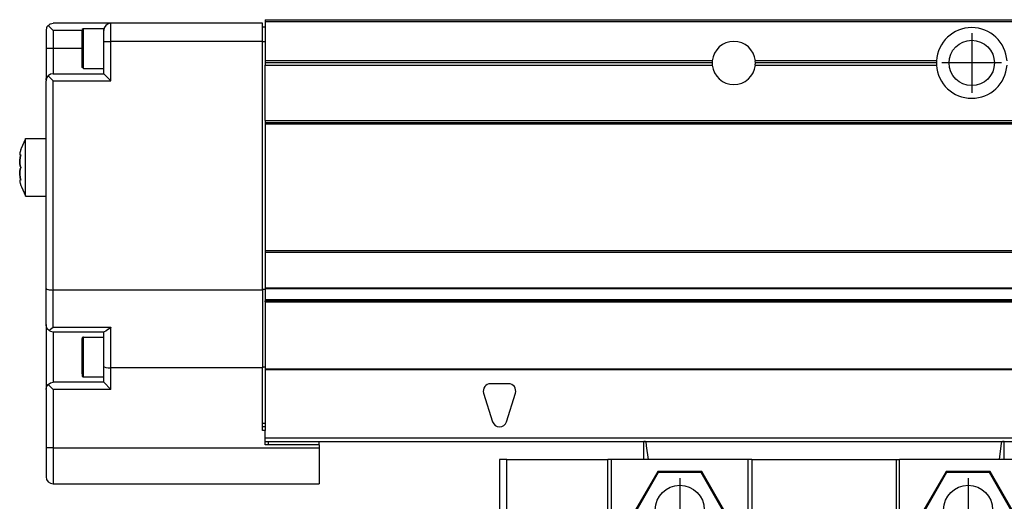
# Model space of a CAD drawing. Header units: inches. Extents: x -381 to 29822, y -418 to 176.
# Tile 15 of 49: x 621 to 758, y -56 to 10. Entities that reach past the tile are written whole.
import ezdxf

# ---------------------------------------------------------------- set-up
doc = ezdxf.new("R2010")
doc.units = ezdxf.units.IN
doc.linetypes.add('DOT_CENTER', pattern=[14, 12, -1, 0, -1])
doc.layers.add('1', color=7, linetype='Continuous')

# ---------------------------------------------------------------- blocks, each defined once
blk = doc.blocks.new('CABEZA__17', base_point=(687.68, -75.97))
at = {"color": 7, "linetype": 'Continuous'}
for p, q in [((707.68, -48.67), (707.68, -48.03)), ((707.68, -50.53), (707.68, -48.67)), ((707.7, -48.03), (707.69, -48.03)), ((707.77, -48.04), (707.7, -48.03)), ((707.85, -48.04), (707.77, -48.04)), ((707.88, -48.03), (707.85, -48.04)), ((707.92, -48.03), (707.88, -48.03)), ((708.08, -48.67), (708, -48.03)), ((708.33, -50.53), (708.08, -48.67)), ((757.03, -50.53), (757.27, -48.67)), ((757.27, -48.67), (757.35, -48.03)), ((757.48, -48.03), (757.43, -48.03)), ((757.5, -48.04), (757.48, -48.03)), ((757.66, -48.03), (757.5, -48.04)), ((757.67, -48.03), (757.66, -48.03)), ((757.68, -48.67), (757.68, -48.03)), ((757.68, -50.53), (757.68, -48.67)), ((687.68, -50.53), (687.68, -61.37)), ((688.68, -50.53), (687.68, -50.53)), ((688.68, -61.37), (688.68, -50.53)), ((688.68, -50.53), (702.68, -50.53)), ((702.68, -66.17), (702.68, -50.53)), ((703.18, -50.53), (702.68, -50.53)), ((703.18, -50.53), (703.18, -66.17)), ((722.18, -50.53), (703.18, -50.53)), ((722.18, -66.17), (722.18, -50.53)), ((722.68, -50.53), (722.18, -50.53)), ((722.68, -50.53), (722.68, -66.17)), ((722.68, -50.53), (742.68, -50.53)), ((742.68, -50.53), (742.68, -66.17)), ((742.68, -50.53), (743.18, -50.53)), ((743.18, -66.17), (743.18, -50.53)), ((762.18, -50.53), (743.18, -50.53)), ((762.18, -50.53), (762.18, -66.17)), ((762.68, -50.53), (762.18, -50.53)), ((762.68, -66.17), (762.68, -50.53)), ((762.68, -50.53), (776.68, -50.53)), ((776.68, -61.37), (776.68, -50.53)), ((776.68, -50.53), (777.68, -50.53)), ((777.68, -50.53), (777.68, -61.37)), ((709.62, -52.22), (706.55, -57.52)), ((709.7, -52.37), (706.73, -57.52)), ((715.74, -52.22), (709.62, -52.22)), ((709.7, -52.37), (709.62, -52.22)), ((715.65, -52.37), (709.7, -52.37)), ((715.65, -52.37), (715.74, -52.22)), ((718.62, -57.52), (715.65, -52.37)), ((718.8, -57.52), (715.74, -52.22)), ((749.62, -52.22), (746.55, -57.52)), ((749.7, -52.37), (746.73, -57.52)), ((755.74, -52.22), (749.62, -52.22)), ((749.7, -52.37), (749.62, -52.22)), ((755.65, -52.37), (749.7, -52.37)), ((755.65, -52.37), (755.74, -52.22)), ((758.62, -57.52), (755.65, -52.37)), ((758.8, -57.52), (755.74, -52.22)), ((709.62, -62.83), (706.55, -57.52)), ((706.73, -57.52), (706.55, -57.52)), ((709.7, -62.67), (706.73, -57.52)), ((718.62, -57.52), (715.65, -62.67)), ((718.8, -57.52), (715.74, -62.83)), ((718.62, -57.52), (718.8, -57.52)), ((746.73, -57.52), (746.55, -57.52)), ((746.55, -57.52), (749.62, -62.83)), ((746.73, -57.52), (749.7, -62.67)), ((755.65, -62.67), (758.62, -57.52)), ((755.74, -62.83), (758.8, -57.52)), ((758.62, -57.52), (758.8, -57.52)), ((687.68, -75.47), (687.68, -61.37)), ((687.68, -61.37), (688.68, -61.37)), ((688.68, -61.37), (688.68, -75.47)), ((688.68, -61.37), (698.43, -61.37)), ((698.93, -61.87), (698.43, -61.37)), ((698.93, -61.37), (698.43, -61.37)), ((698.93, -66.17), (698.93, -61.37)), ((766.43, -61.37), (766.43, -61.87)), ((766.93, -61.37), (766.43, -61.87)), ((766.93, -61.37), (766.43, -61.37)), ((780.68, -61.37), (766.93, -61.37)), ((780.68, -75.47), (780.68, -61.37)), ((780.68, -61.37), (781.68, -61.37)), ((781.68, -75.47), (781.68, -61.37)), ((791.42, -61.37), (781.68, -61.37)), ((791.42, -75.47), (791.42, -61.37)), ((698.93, -61.87), (698.93, -66.17)), ((709.62, -62.83), (709.7, -62.67)), ((715.65, -62.67), (709.7, -62.67)), ((715.74, -62.83), (715.65, -62.67)), ((749.7, -62.67), (749.62, -62.83)), ((749.7, -62.67), (755.65, -62.67)), ((755.65, -62.67), (755.74, -62.83)), ((766.43, -61.87), (766.43, -66.17)), ((715.74, -62.83), (709.62, -62.83)), ((749.62, -62.83), (755.74, -62.83)), ((698.93, -66.17), (702.93, -66.17)), ((703.18, -66.17), (702.93, -66.17)), ((722.18, -66.17), (703.18, -66.17)), ((722.43, -66.17), (722.18, -66.17)), ((722.43, -66.17), (742.93, -66.17)), ((743.18, -66.17), (742.93, -66.17)), ((762.18, -66.17), (743.18, -66.17)), ((762.43, -66.17), (762.18, -66.17)), ((762.43, -66.17), (766.43, -66.17)), ((700.68, -75.47), (700.68, -75.07)), ((700.68, -75.07), (764.68, -75.07)), ((764.68, -75.07), (764.68, -75.47)), ((687.68, -75.47), (688.18, -75.97)), ((688.18, -75.97), (688.68, -75.47)), ((700.68, -75.97), (688.18, -75.97)), ((688.68, -75.47), (700.68, -75.47)), ((700.68, -75.97), (700.68, -75.47)), ((764.68, -75.57), (700.68, -75.57)), ((764.68, -75.47), (780.68, -75.47)), ((764.68, -75.47), (764.68, -75.97)), ((764.68, -75.97), (781.18, -75.97)), ((780.68, -75.47), (781.18, -75.97)), ((781.68, -75.47), (781.18, -75.97)), ((781.18, -75.97), (790.92, -75.97)), ((781.68, -75.47), (791.42, -75.47)), ((791.42, -75.47), (790.92, -75.97))]:
    blk.add_line(p, q, dxfattribs=at)
for centre in [(712.68, -57.52), (752.68, -57.52)]:
    blk.add_circle(centre, 3.4, dxfattribs=at)
at = {"layer": '1', "color": 2, "linetype": 'DOT_CENTER'}
for p, q in [((712.68, -53.12), (712.68, -61.92)), ((752.68, -53.12), (752.68, -61.92)), ((717.08, -57.52), (708.28, -57.52)), ((757.08, -57.52), (748.28, -57.52))]:
    blk.add_line(p, q, dxfattribs=at)
blk = doc.blocks.new('Modulo_izq__K___37', base_point=(621.12, -53.93))
at = {"color": 7, "linetype": 'Continuous'}
for p, q in [((625.03, 9.64), (624.91, 9.47)), ((625.07, 9.68), (625.03, 9.64)), ((625.07, 9.68), (625.19, 9.78)), ((625.78, 8.97), (625.07, 9.68)), ((625.19, 9.78), (625.37, 9.89)), ((625.37, 9.89), (625.39, 9.9)), ((625.39, 9.9), (625.57, 9.95)), ((625.57, 9.95), (625.78, 9.97)), ((633.78, 9.97), (625.78, 9.97)), ((654.78, 9.97), (633.78, 9.97)), ((633.78, 7.47), (633.78, 9.97)), ((654.78, 7.47), (654.78, 9.97)), ((655.18, 10.47), (655.18, 10.22)), ((655.18, 10.47), (2049.18, 10.47)), ((655.18, 10.22), (655.18, 4.77)), ((655.18, 10.22), (2049.18, 10.22)), ((624.83, 9.28), (624.78, 9.08)), ((624.78, 9.08), (624.78, 8.97)), ((624.78, 8.97), (624.78, 6.47)), ((624.85, 9.35), (624.83, 9.28)), ((624.91, 9.47), (624.85, 9.35)), ((629.78, 8.97), (625.78, 8.97)), ((625.78, 8.97), (625.78, 6.47)), ((629.8, 9.12), (629.78, 9.02)), ((629.78, 4.12), (629.78, 9.02)), ((629.91, 9.21), (629.8, 9.12)), ((629.98, 9.22), (629.91, 9.21)), ((632.78, 9.22), (629.98, 9.22)), ((629.98, 3.72), (629.98, 9.22)), ((632.78, 8.97), (632.78, 9.22)), ((632.78, 7.47), (632.78, 8.97)), ((654.78, 9.47), (655.18, 9.47)), ((632.78, 7.47), (633.78, 7.47)), ((632.78, 2.97), (632.78, 7.47)), ((633.78, 1.97), (633.78, 7.47)), ((654.78, 7.47), (633.78, 7.47)), ((654.78, -27.03), (654.78, 7.47)), ((654.78, 7.47), (655.18, 7.47)), ((624.78, 6.47), (624.78, 2.31)), ((625.78, 6.47), (624.78, 6.47)), ((625.78, 6.47), (625.78, 2.97)), ((629.78, 6.47), (625.78, 6.47)), ((722.72, 6.07), (722.73, 6.04)), ((750.52, 6.15), (750.53, 6.18)), ((629.8, 3.82), (629.78, 4.12)), ((655.18, 4.77), (655.18, 4.47)), ((717.19, 4.77), (655.18, 4.77)), ((655.18, 4.47), (655.18, 4.17)), ((717.18, 4.47), (655.18, 4.47)), ((655.18, -3.53), (655.18, 4.17)), ((655.18, 4.17), (717.19, 4.17)), ((717.19, 4.77), (717.18, 4.68)), ((717.18, 4.68), (717.18, 4.47)), ((717.18, 4.47), (717.18, 4.26)), ((717.18, 4.26), (717.19, 4.17)), ((748.29, 4.77), (723.16, 4.77)), ((723.18, 4.47), (723.16, 4.77)), ((723.16, 4.17), (723.18, 4.47)), ((723.16, 4.17), (748.29, 4.17)), ((748.28, 4.47), (723.18, 4.47)), ((748.29, 4.77), (748.28, 4.47)), ((748.28, 4.47), (748.29, 4.17)), ((625.39, 2.9), (625.07, 2.68)), ((625.78, 2.97), (625.39, 2.9)), ((625.78, 2.97), (632.78, 2.97)), ((629.91, 3.73), (629.8, 3.82)), ((629.98, 3.72), (629.91, 3.73)), ((629.98, 3.72), (632.78, 3.72)), ((632.78, 2.97), (633.78, 1.97)), ((722.73, 2.91), (722.72, 2.88)), ((624.79, 2.15), (624.78, 2.31)), ((624.83, 2.28), (624.78, 2.08)), ((624.78, 2.08), (624.78, 1.97)), ((624.78, -26.84), (624.78, 1.97)), ((624.85, 2.35), (624.83, 2.28)), ((624.91, 2.47), (624.85, 2.35)), ((625.03, 2.64), (624.91, 2.47)), ((625.07, 2.68), (625.03, 2.64)), ((625.07, 2.68), (625.78, 1.97)), ((625.78, 1.97), (633.78, 1.97)), ((625.78, -27.03), (625.78, 1.97)), ((750.75, 2.47), (750.74, 2.48)), ((655.18, -3.53), (655.18, -3.78)), ((655.18, -3.53), (2049.18, -3.53)), ((655.18, -3.78), (655.18, -4.03)), ((655.18, -3.78), (2049.18, -3.78)), ((655.18, -4.03), (655.18, -21.53)), ((2049.18, -4.03), (655.18, -4.03)), ((621.36, -7.33), (621.95, -6.09)), ((621.95, -6.03), (624.78, -6.03)), ((621.95, -11.4), (621.95, -6.03)), ((621.13, -8.09), (621.12, -8.21)), ((621.16, -7.96), (621.13, -8.09)), ((621.17, -7.89), (621.16, -7.96)), ((621.19, -7.84), (621.17, -7.89)), ((621.28, -7.53), (621.19, -7.84)), ((621.28, -7.53), (621.36, -7.33)), ((621.12, -8.21), (621.17, -8.33)), ((621.13, -9.03), (621.12, -9.28)), ((621.12, -9.28), (621.13, -9.03)), ((621.12, -9.28), (621.12, -9.36)), ((621.12, -9.36), (621.12, -9.28)), ((621.12, -9.36), (621.13, -9.51)), ((621.13, -9.51), (621.12, -9.36)), ((621.17, -8.7), (621.13, -9.03)), ((621.13, -9.03), (621.17, -8.7)), ((621.13, -9.51), (621.17, -9.76)), ((621.17, -9.76), (621.13, -9.51)), ((621.26, -8.33), (621.17, -8.33)), ((621.17, -8.33), (621.19, -8.33)), ((621.19, -8.64), (621.17, -8.7)), ((621.17, -8.7), (621.19, -8.64)), ((621.19, -8.33), (621.28, -8.26)), ((621.2, -8.59), (621.19, -8.64)), ((621.19, -8.64), (621.2, -8.59)), ((621.28, -8.26), (621.2, -8.59)), ((621.2, -8.59), (621.26, -8.33)), ((621.12, -10.7), (621.13, -10.55)), ((621.13, -10.55), (621.12, -10.7)), ((621.12, -10.78), (621.12, -10.7)), ((621.12, -10.7), (621.12, -10.78)), ((621.13, -11.03), (621.12, -10.78)), ((621.12, -10.78), (621.13, -11.03)), ((621.13, -10.55), (621.17, -10.29)), ((621.17, -10.29), (621.13, -10.55)), ((621.17, -9.76), (621.19, -9.81)), ((621.19, -9.81), (621.17, -9.76)), ((621.17, -10.29), (621.19, -10.25)), ((621.19, -10.25), (621.17, -10.29)), ((621.19, -9.81), (621.28, -10.03)), ((621.28, -10.03), (621.19, -9.81)), ((621.19, -10.25), (621.28, -10.03)), ((621.28, -10.03), (621.19, -10.25)), ((621.17, -11.73), (621.12, -11.84)), ((621.12, -11.84), (621.13, -11.96)), ((621.17, -11.35), (621.13, -11.03)), ((621.13, -11.03), (621.17, -11.35)), ((621.13, -11.96), (621.16, -12.09)), ((621.16, -12.09), (621.17, -12.17)), ((621.19, -11.42), (621.17, -11.35)), ((621.17, -11.35), (621.19, -11.42)), ((621.26, -11.73), (621.17, -11.73)), ((621.19, -11.73), (621.17, -11.73)), ((621.17, -12.17), (621.19, -12.22)), ((621.2, -11.47), (621.19, -11.42)), ((621.19, -11.42), (621.2, -11.47)), ((621.28, -11.8), (621.19, -11.73)), ((621.19, -12.22), (621.28, -12.53)), ((621.26, -11.73), (621.2, -11.47)), ((621.2, -11.47), (621.28, -11.8)), ((621.95, -13.97), (621.95, -11.4)), ((621.28, -12.53), (621.36, -12.72)), ((621.36, -12.72), (621.95, -13.97)), ((621.95, -13.97), (621.95, -14.03)), ((621.95, -14.03), (621.95, -13.97)), ((621.95, -14.03), (624.78, -14.03)), ((655.18, -21.53), (655.18, -21.78)), ((655.18, -21.53), (2049.18, -21.53)), ((655.18, -21.78), (655.18, -26.73)), ((655.18, -21.78), (2049.18, -21.78)), ((624.78, -26.84), (624.78, -26.86)), ((624.78, -31.83), (624.78, -26.84)), ((624.78, -26.86), (624.83, -26.9)), ((624.83, -26.9), (624.85, -26.91)), ((624.85, -26.91), (624.91, -26.93)), ((624.91, -26.93), (625.03, -26.97)), ((625.03, -26.97), (625.07, -26.97)), ((625.07, -26.97), (625.19, -26.99)), ((625.19, -26.99), (625.37, -27.01)), ((625.37, -27.01), (625.39, -27.01)), ((625.39, -27.01), (625.57, -27.02)), ((625.57, -27.02), (625.78, -27.03)), ((654.78, -27.03), (625.78, -27.03)), ((625.78, -32.19), (625.78, -27.03)), ((654.78, -26.93), (655.18, -26.93)), ((654.78, -27.03), (654.78, -37.83)), ((655.18, -26.73), (655.18, -26.82)), ((655.18, -26.73), (2049.18, -26.73)), ((655.18, -26.82), (655.18, -28.37)), ((655.18, -26.82), (2049.18, -26.82)), ((655.18, -28.37), (655.18, -28.53)), ((655.18, -28.37), (2049.18, -28.37)), ((655.18, -28.53), (2049.18, -28.53)), ((655.18, -28.65), (655.18, -28.53)), ((655.18, -28.65), (655.18, -38.02)), ((655.18, -28.65), (2049.18, -28.65)), ((624.78, -31.83), (624.78, -40.76)), ((624.85, -32.21), (624.78, -31.83)), ((625.07, -32.53), (624.85, -32.21)), ((625.21, -32.65), (625.07, -32.53)), ((625.37, -32.53), (625.21, -32.65)), ((625.21, -32.65), (625.39, -32.75)), ((625.39, -32.52), (625.37, -32.53)), ((625.76, -32.21), (625.39, -32.52)), ((625.39, -32.75), (625.78, -32.83)), ((625.78, -32.19), (625.76, -32.21)), ((625.78, -32.19), (633.78, -32.19)), ((633.06, -32.75), (632.85, -32.83)), ((633.07, -32.74), (633.06, -32.75)), ((633.37, -32.53), (633.07, -32.74)), ((633.39, -32.52), (633.37, -32.53)), ((633.76, -32.21), (633.39, -32.52)), ((633.78, -32.19), (633.76, -32.21)), ((633.78, -37.83), (633.78, -32.19)), ((625.78, -32.83), (632.85, -32.83)), ((625.78, -32.83), (625.78, -39.83)), ((629.8, -33.68), (629.78, -33.78)), ((629.78, -38.68), (629.78, -33.78)), ((629.91, -33.59), (629.8, -33.68)), ((629.98, -33.58), (629.91, -33.59)), ((629.98, -33.58), (632.78, -33.58)), ((629.98, -39.08), (629.98, -33.58)), ((632.78, -37.64), (632.78, -32.83)), ((632.78, -37.64), (632.85, -37.71)), ((632.78, -39.83), (632.78, -37.64)), ((632.85, -37.71), (633.07, -37.77)), ((633.07, -37.77), (633.39, -37.81)), ((633.39, -37.81), (633.78, -37.83)), ((654.78, -37.83), (633.78, -37.83)), ((633.78, -40.83), (633.78, -37.83)), ((655.18, -37.73), (654.78, -37.73)), ((654.78, -46.53), (654.78, -37.83)), ((655.18, -38.02), (655.18, -38.11)), ((2049.18, -38.02), (655.18, -38.02)), ((655.18, -38.11), (655.18, -46.53)), ((2049.18, -38.11), (655.18, -38.11)), ((629.78, -38.68), (629.8, -38.98)), ((629.8, -38.98), (629.91, -39.07)), ((629.91, -39.07), (629.98, -39.08)), ((629.98, -39.08), (632.78, -39.08)), ((624.78, -40.83), (624.85, -40.45)), ((624.79, -40.65), (624.78, -40.76)), ((624.78, -40.83), (624.78, -48.93)), ((624.85, -40.45), (625.07, -40.12)), ((625.07, -40.12), (625.39, -39.9)), ((625.78, -40.83), (625.07, -40.12)), ((625.39, -39.9), (625.78, -39.83)), ((632.78, -39.83), (625.78, -39.83)), ((633.78, -40.83), (625.78, -40.83)), ((625.78, -40.83), (625.78, -48.93)), ((632.78, -39.83), (633.78, -40.83)), ((688.93, -40.03), (686.43, -40.03)), ((685.47, -41.32), (686.72, -45.32)), ((688.63, -45.32), (689.88, -41.32)), ((655.18, -45.53), (654.78, -45.53)), ((655.18, -46.03), (654.78, -46.03)), ((655.18, -46.53), (654.78, -46.53)), ((655.18, -48.53), (655.18, -46.53)), ((655.18, -47.53), (2049.43, -47.53)), ((625.78, -48.93), (624.78, -48.93)), ((624.78, -48.93), (624.78, -52.93)), ((625.78, -48.93), (625.78, -53.93)), ((625.78, -48.93), (662.68, -48.93)), ((655.18, -48.03), (2051.18, -48.03)), ((662.68, -48.53), (655.18, -48.53)), ((655.58, -48.03), (655.58, -48.53)), ((662.68, -48.53), (662.68, -48.03)), ((662.68, -48.53), (662.68, -48.93)), ((662.68, -48.93), (662.68, -53.93)), ((625.78, -53.93), (662.68, -53.93))]:
    blk.add_line(p, q, dxfattribs=at)
blk.add_circle((753.18, 4.47), 3.15, dxfattribs=at)
for centre, radius, start, end in [((633.78, 8.97), 1, 90, 180), ((753.18, 4.47), 4.9, 3.5101, 176.4899), ((720.18, 4.47), 3, 5.7392, 174.2608), ((720.18, 4.47), 3, 185.7391, 354.2609), ((753.18, 4.47), 4.9, 183.5101, 356.4899), ((686.43, -41.03), 1, 90, 197.354), ((688.93, -41.03), 1, 342.646, 90), ((687.68, -45.03), 1, 197.354, 342.646), ((625.78, -52.93), 1, 180, 270)]:
    blk.add_arc(centre, radius, start, end, dxfattribs=at)
at = {"layer": '1', "color": 2, "linetype": 'DOT_CENTER'}
for p, q in [((753.18, 8.62), (753.18, 0.32)), ((757.33, 4.47), (749.03, 4.47))]:
    blk.add_line(p, q, dxfattribs=at)
blk = doc.blocks.new('F-288__38', base_point=(621.12, -75.97))
for name, p in [('Modulo_izq__K___37', (621.12, -53.93)), ('CABEZA__17', (687.68, -75.97))]:
    blk.add_blockref(name, p)
blk = doc.blocks.new('Alzado2', base_point=(2889, -32))
blk.add_blockref('F-288__38', (621.12, -75.97))

msp = doc.modelspace()

# ---------------------------------------------------------------- block references
msp.add_blockref('Alzado2', (2889, -32))

doc.saveas('drawing.dxf')
